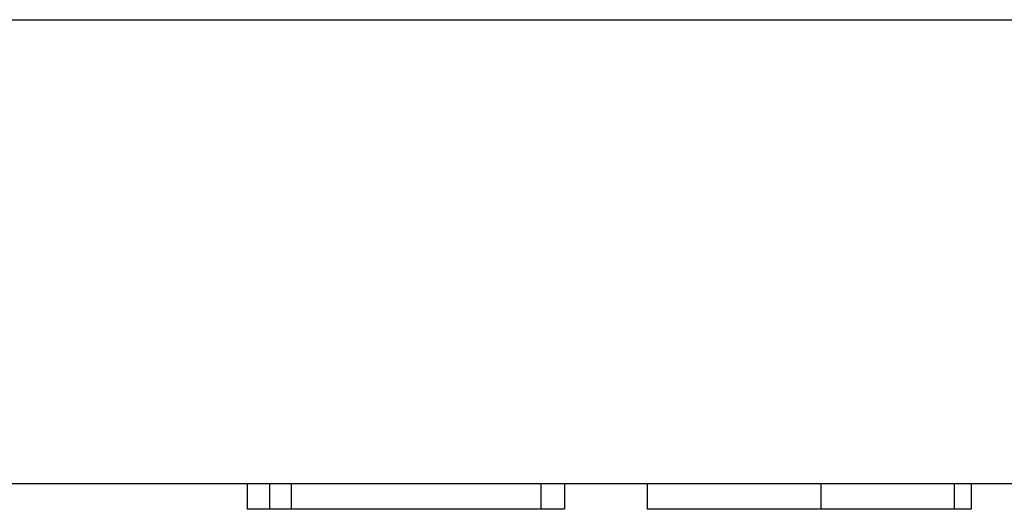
# Model space of a CAD drawing. Extents: x -841 to -216, y -127 to 601.
# Tile 19 of 201: x -532.18 to -523.06, y -119.27 to -114.73. Entities that reach past the tile are written whole.
import ezdxf

# ---------------------------------------------------------------- set-up
doc = ezdxf.new("R2010")
doc.units = 0
doc.header["$LTSCALE"] = 23.1
doc.layers.add('HEATSINK_AM_0', color=7, linetype='CONTINUOUS')

msp = doc.modelspace()

# ---------------------------------------------------------------- linework, layer by layer
at = {"layer": 'HEATSINK_AM_0', "color": 7}
for p, q in [((-599.7591, -114.7289), (-512.5307, -114.7288)), ((-513.0259, -119.0288), (-599.4137, -119.0288)), ((-530.0751, -119.0288), (-530.0751, -119.2663)), ((-529.867, -119.0288), (-529.867, -119.2663)), ((-529.6651, -119.0288), (-529.6651, -119.2663)), ((-527.3522, -119.0288), (-527.3522, -119.2663)), ((-527.1319, -119.0288), (-527.1319, -119.2663)), ((-526.367, -119.0288), (-526.367, -119.2663)), ((-524.7578, -119.0288), (-524.7578, -119.2663)), ((-523.5217, -119.0288), (-523.5217, -119.2663)), ((-523.3627, -119.0288), (-523.3627, -119.2663)), ((-527.1319, -119.2663), (-530.0751, -119.2663)), ((-523.3627, -119.2663), (-526.367, -119.2663))]:
    msp.add_line(p, q, dxfattribs=at)

doc.saveas('drawing.dxf')
